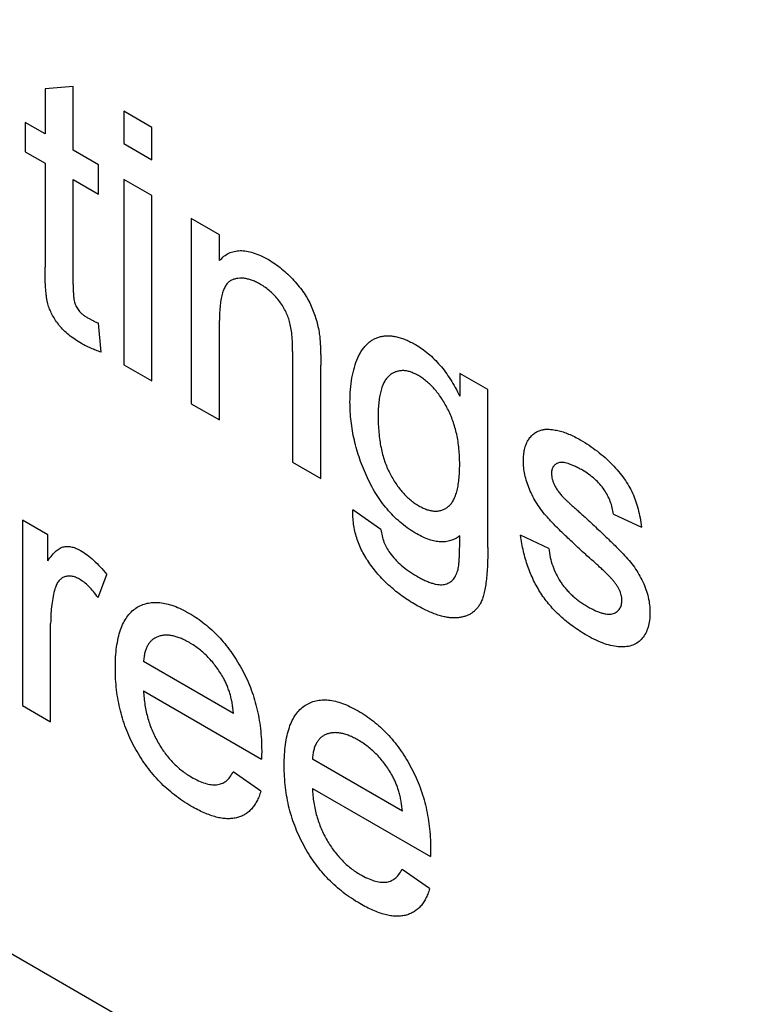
# Model space of a CAD drawing. Header units: inches. Extents: x 5.2 to 30.7, y 2.4 to 19.4.
# Tile 28 of 49: x 27.848 to 28.071, y 12.657 to 12.954. Entities that reach past the tile are written whole.
import ezdxf

# ---------------------------------------------------------------- set-up
doc = ezdxf.new("R2010")
doc.units = ezdxf.units.IN
doc.header["$MEASUREMENT"] = 0

msp = doc.modelspace()

# ---------------------------------------------------------------- linework, layer by layer
at = {"color": 7, "linetype": 'Continuous', "lineweight": 25}
for p, q in [((27.35743, 12.95446), (28.36238, 12.37432)), ((27.86455, 12.93427), (27.85605, 12.9336)), ((27.86455, 12.91507), (27.86455, 12.93427)), ((27.85605, 12.9336), (27.85605, 12.91998)), ((27.88834, 12.92195), (27.87985, 12.92685)), ((27.87985, 12.92685), (27.87985, 12.91704)), ((27.85605, 12.91998), (27.8501, 12.92342)), ((27.8501, 12.92342), (27.8501, 12.91458)), ((27.88834, 12.91213), (27.88834, 12.92195)), ((27.87985, 12.91704), (27.88834, 12.91213)), ((27.8501, 12.91458), (27.85605, 12.91115)), ((27.8722, 12.91066), (27.86455, 12.91507)), ((27.85605, 12.91115), (27.85605, 12.87976)), ((27.8722, 12.90183), (27.8722, 12.91066)), ((27.86455, 12.8745), (27.86455, 12.90624)), ((27.86455, 12.90624), (27.8722, 12.90183)), ((27.88834, 12.90134), (27.87985, 12.90624)), ((27.87985, 12.90624), (27.87985, 12.8503)), ((27.88834, 12.8454), (27.88834, 12.90134)), ((27.90874, 12.88956), (27.90024, 12.89447)), ((27.90024, 12.89447), (27.90024, 12.83853)), ((27.90874, 12.88176), (27.90874, 12.88956)), ((27.90874, 12.83362), (27.90874, 12.86362)), ((27.87305, 12.85409), (27.8722, 12.86281)), ((27.93084, 12.85426), (27.93084, 12.82086)), ((27.87985, 12.8503), (27.88834, 12.8454)), ((27.93934, 12.81596), (27.93934, 12.85019)), ((27.9898, 12.84277), (27.9813, 12.84767)), ((27.9813, 12.84767), (27.9813, 12.8408)), ((27.9898, 12.79509), (27.9898, 12.84277)), ((27.90024, 12.83853), (27.90874, 12.83362)), ((27.93084, 12.82086), (27.93934, 12.81596)), ((27.9575, 12.80056), (27.94901, 12.80645)), ((28.02773, 12.80517), (28.03623, 12.80125)), ((27.8569, 12.79892), (27.84925, 12.80334)), ((27.84925, 12.80334), (27.84925, 12.7474)), ((27.8569, 12.79112), (27.8569, 12.79892)), ((28.00818, 12.79486), (27.99968, 12.79879)), ((27.87209, 12.78), (27.87475, 12.78698)), ((27.85775, 12.74249), (27.85775, 12.77221)), ((27.91299, 12.74495), (27.88579, 12.76065)), ((27.88579, 12.75182), (27.92145, 12.73123)), ((27.84925, 12.7474), (27.85775, 12.74249)), ((27.96398, 12.71551), (27.93679, 12.73121)), ((27.92122, 12.72155), (27.9129, 12.72734)), ((27.93679, 12.72238), (27.97244, 12.7018)), ((27.97222, 12.69211), (27.96389, 12.6979))]:
    msp.add_line(p, q, dxfattribs=at)
for points, knots in [([(27.90874, 12.88176), (27.90918, 12.8822), (27.91004, 12.88307), (27.91154, 12.88402), (27.91319, 12.88458), (27.91496, 12.88482), (27.9169, 12.88464), (27.91897, 12.88414), (27.92119, 12.88328), (27.92271, 12.88245), (27.9235, 12.88203)], [0, 0, 0, 0, 0.128951, 0.252973, 0.373396, 0.492638, 0.612688, 0.736276, 0.865056, 1, 1, 1, 1]), ([(27.9235, 12.88203), (27.92418, 12.88161), (27.92553, 12.8808), (27.92751, 12.87931), (27.9294, 12.87764), (27.93119, 12.87583), (27.93282, 12.87391), (27.93428, 12.87197), (27.93548, 12.86998), (27.93649, 12.86799), (27.9373, 12.86596), (27.93798, 12.86389), (27.93853, 12.86175), (27.93877, 12.86033), (27.9389, 12.85961)], [0, 0, 0, 0, 0.09645, 0.190682, 0.281885, 0.372981, 0.460286, 0.541495, 0.618093, 0.691476, 0.764762, 0.840053, 0.91821, 1, 1, 1, 1]), ([(27.86706, 12.8567), (27.86638, 12.85712), (27.8651, 12.8579), (27.86329, 12.85922), (27.86172, 12.86063), (27.86038, 12.86209), (27.85926, 12.86361), (27.85833, 12.86515), (27.85757, 12.86671), (27.85706, 12.86806), (27.85677, 12.86921), (27.85657, 12.87024), (27.85642, 12.87143), (27.85627, 12.87279), (27.85617, 12.87431), (27.85611, 12.87597), (27.85605, 12.87782), (27.85605, 12.87909), (27.85605, 12.87976)], [0, 0, 0, 0, 0.094748, 0.179085, 0.254287, 0.32156, 0.3835, 0.441719, 0.499014, 0.5552, 0.586701, 0.62496, 0.669505, 0.721913, 0.780273, 0.846538, 0.919577, 1, 1, 1, 1]), ([(27.92113, 12.87456), (27.92072, 12.87479), (27.9199, 12.87523), (27.91869, 12.87577), (27.91754, 12.87611), (27.91641, 12.87638), (27.91535, 12.87644), (27.91432, 12.87639), (27.91333, 12.87619), (27.91238, 12.87585), (27.91149, 12.87531), (27.91076, 12.87445), (27.91014, 12.87332), (27.90961, 12.87193), (27.90923, 12.87024), (27.90894, 12.86829), (27.90877, 12.86606), (27.90875, 12.86445), (27.90874, 12.86362)], [0, 0, 0, 0, 0.05474, 0.107494, 0.159432, 0.210592, 0.261398, 0.312429, 0.36439, 0.41773, 0.472461, 0.530716, 0.592905, 0.660261, 0.734487, 0.815792, 0.903972, 1, 1, 1, 1]), ([(27.86455, 12.8745), (27.86455, 12.8739), (27.86456, 12.87282), (27.86464, 12.87133), (27.86474, 12.87017), (27.86495, 12.86906), (27.86544, 12.86787), (27.8661, 12.86681), (27.86677, 12.86604), (27.86739, 12.8655), (27.86809, 12.86496), (27.8686, 12.86466), (27.86886, 12.86449)], [0, 0, 0, 0, 0.169375, 0.305711, 0.409301, 0.481281, 0.592987, 0.704778, 0.766272, 0.835462, 0.913045, 1, 1, 1, 1]), ([(27.93084, 12.85426), (27.93083, 12.85516), (27.93082, 12.85683), (27.93065, 12.85923), (27.93037, 12.86136), (27.92996, 12.86324), (27.9294, 12.86496), (27.92866, 12.8666), (27.92774, 12.8682), (27.92665, 12.86972), (27.92543, 12.87117), (27.92409, 12.87249), (27.92264, 12.87363), (27.92164, 12.87424), (27.92113, 12.87456)], [0, 0, 0, 0, 0.125547, 0.234154, 0.327129, 0.405411, 0.474787, 0.543633, 0.613514, 0.686384, 0.761237, 0.837662, 0.916892, 1, 1, 1, 1]), ([(27.86886, 12.86449), (27.86909, 12.86437), (27.86958, 12.86409), (27.87036, 12.86369), (27.87125, 12.86326), (27.87187, 12.86297), (27.8722, 12.86281)], [0, 0, 0, 0, 0.20274, 0.437539, 0.704573, 1, 1, 1, 1]), ([(27.9389, 12.85961), (27.93894, 12.85935), (27.93902, 12.85879), (27.93909, 12.8579), (27.93917, 12.8569), (27.93924, 12.85577), (27.93927, 12.85454), (27.93932, 12.85319), (27.93932, 12.85173), (27.93933, 12.85071), (27.93934, 12.85019)], [0, 0, 0, 0, 0.0795145, 0.1701305, 0.275678, 0.3943858, 0.5262378, 0.6697567, 0.8282074, 1, 1, 1, 1]), ([(27.94816, 12.83901), (27.94818, 12.8403), (27.94823, 12.84284), (27.9487, 12.84633), (27.94943, 12.84954), (27.95029, 12.85192), (27.95112, 12.85363), (27.95181, 12.85478), (27.95259, 12.85577), (27.95341, 12.85665), (27.9543, 12.8574), (27.95526, 12.858), (27.95629, 12.85847), (27.95737, 12.85881), (27.95853, 12.85899), (27.95973, 12.85906), (27.96098, 12.85896), (27.96228, 12.85874), (27.96363, 12.85835), (27.96503, 12.85784), (27.96648, 12.85717), (27.96746, 12.85663), (27.96796, 12.85636)], [0, 0, 0, 0, 0.094874, 0.186815, 0.276165, 0.364682, 0.408123, 0.450019, 0.491076, 0.531089, 0.57045, 0.609095, 0.647527, 0.685964, 0.724423, 0.762513, 0.800633, 0.83919, 0.877957, 0.91762, 0.958342, 1, 1, 1, 1]), ([(27.87305, 12.85409), (27.8725, 12.85427), (27.87145, 12.85463), (27.86991, 12.85527), (27.86846, 12.85592), (27.86751, 12.85645), (27.86706, 12.8567)], [0, 0, 0, 0, 0.275333, 0.532913, 0.773608, 1, 1, 1, 1]), ([(27.96796, 12.85636), (27.96862, 12.85596), (27.96992, 12.85516), (27.97182, 12.85368), (27.97364, 12.85202), (27.97536, 12.85015), (27.977, 12.8481), (27.97854, 12.84584), (27.98, 12.8434), (27.98086, 12.84168), (27.9813, 12.8408)], [0, 0, 0, 0, 0.127411, 0.251224, 0.371451, 0.491533, 0.613231, 0.736879, 0.86552, 1, 1, 1, 1]), ([(27.96883, 12.84702), (27.96841, 12.84725), (27.96759, 12.84769), (27.96639, 12.84815), (27.96524, 12.84843), (27.96412, 12.84855), (27.96307, 12.84846), (27.96204, 12.84823), (27.96109, 12.84776), (27.96017, 12.84717), (27.95933, 12.84636), (27.95862, 12.84532), (27.958, 12.84409), (27.95751, 12.84263), (27.95713, 12.84097), (27.95686, 12.8391), (27.95668, 12.83703), (27.95666, 12.83554), (27.95665, 12.83478)], [0, 0, 0, 0, 0.0539544, 0.1062516, 0.157585, 0.2089951, 0.2616054, 0.3150429, 0.3706406, 0.4286332, 0.4888164, 0.5509521, 0.615609, 0.6832167, 0.75565, 0.8322603, 0.9134205, 1, 1, 1, 1]), ([(27.9813, 12.82024), (27.98129, 12.82103), (27.98128, 12.82256), (27.9811, 12.82487), (27.98081, 12.8271), (27.98042, 12.82924), (27.9799, 12.83131), (27.97928, 12.83329), (27.97853, 12.83519), (27.97767, 12.83699), (27.97672, 12.83868), (27.97574, 12.84027), (27.9747, 12.84171), (27.97363, 12.84305), (27.97249, 12.84424), (27.97131, 12.84531), (27.97009, 12.84625), (27.96925, 12.84676), (27.96883, 12.84702)], [0, 0, 0, 0, 0.086704, 0.16752, 0.243948, 0.316299, 0.384112, 0.448858, 0.510925, 0.57115, 0.629276, 0.685084, 0.738341, 0.790769, 0.842506, 0.893994, 0.946458, 1, 1, 1, 1]), ([(27.96835, 12.79921), (27.96757, 12.79968), (27.96605, 12.8006), (27.96383, 12.80229), (27.96175, 12.80413), (27.9598, 12.80617), (27.95798, 12.80838), (27.95631, 12.81079), (27.95478, 12.81337), (27.95341, 12.8161), (27.95218, 12.81892), (27.9511, 12.82178), (27.95018, 12.82464), (27.94946, 12.82751), (27.94886, 12.83039), (27.94846, 12.83327), (27.9482, 12.83617), (27.94817, 12.83805), (27.94816, 12.83901)], [0, 0, 0, 0, 0.065869, 0.128688, 0.189089, 0.247616, 0.305863, 0.364112, 0.423081, 0.484689, 0.546906, 0.609002, 0.671411, 0.734313, 0.798157, 0.863499, 0.930798, 1, 1, 1, 1]), ([(27.95665, 12.83478), (27.95666, 12.83393), (27.95668, 12.8323), (27.95686, 12.82985), (27.95711, 12.82753), (27.9575, 12.82532), (27.95798, 12.82322), (27.9586, 12.82123), (27.9593, 12.81934), (27.96013, 12.81757), (27.96104, 12.81593), (27.962, 12.81439), (27.96302, 12.81297), (27.9641, 12.81167), (27.96523, 12.81049), (27.96642, 12.80944), (27.96767, 12.80848), (27.96852, 12.80796), (27.96895, 12.8077)], [0, 0, 0, 0, 0.09102, 0.176216, 0.255231, 0.328591, 0.397205, 0.461826, 0.522184, 0.580111, 0.635464, 0.688546, 0.740727, 0.791871, 0.842151, 0.893295, 0.946109, 1, 1, 1, 1]), ([(28.00053, 12.82133), (28.00055, 12.82194), (28.00058, 12.82313), (28.00086, 12.82476), (28.0013, 12.82623), (28.00193, 12.8275), (28.0027, 12.8286), (28.00363, 12.82946), (28.00466, 12.83016), (28.00546, 12.83042), (28.00585, 12.83056)], [0, 0, 0, 0, 0.129253, 0.255825, 0.380344, 0.506009, 0.631784, 0.754583, 0.877056, 1, 1, 1, 1]), ([(28.00585, 12.83056), (28.00619, 12.83063), (28.00688, 12.83079), (28.00806, 12.83085), (28.00941, 12.83072), (28.01091, 12.83044), (28.01251, 12.83003), (28.0142, 12.82939), (28.01594, 12.82862), (28.01712, 12.82797), (28.01771, 12.82764)], [0, 0, 0, 0, 0.097025, 0.203288, 0.319657, 0.447383, 0.581361, 0.718182, 0.85679, 1, 1, 1, 1]), ([(28.01771, 12.82764), (28.0186, 12.8271), (28.02033, 12.82605), (28.02284, 12.82425), (28.02518, 12.8223), (28.02734, 12.82024), (28.02928, 12.8181), (28.03097, 12.81593), (28.03238, 12.81372), (28.03355, 12.81148), (28.03448, 12.80914), (28.03523, 12.80666), (28.03583, 12.80399), (28.03609, 12.80219), (28.03623, 12.80125)], [0, 0, 0, 0, 0.1044496, 0.2027942, 0.2958901, 0.3850496, 0.4684597, 0.5454052, 0.6172123, 0.6853593, 0.7545506, 0.8296843, 0.9109994, 1, 1, 1, 1]), ([(28.01939, 12.79295), (28.01874, 12.79354), (28.01749, 12.79468), (28.0157, 12.79634), (28.01404, 12.7979), (28.01252, 12.79935), (28.01115, 12.80072), (28.0099, 12.80197), (28.0088, 12.80313), (28.00753, 12.80449), (28.00613, 12.80619), (28.00464, 12.80829), (28.00339, 12.81047), (28.00234, 12.81269), (28.00153, 12.81492), (28.00096, 12.81712), (28.0006, 12.81928), (28.00055, 12.82064), (28.00053, 12.82133)], [0, 0, 0, 0, 0.076628, 0.147662, 0.213108, 0.274086, 0.329662, 0.379691, 0.424849, 0.464978, 0.537305, 0.606082, 0.673011, 0.738866, 0.803961, 0.868614, 0.933388, 1, 1, 1, 1]), ([(27.96895, 12.8077), (27.96938, 12.80746), (27.97023, 12.80701), (27.97147, 12.8065), (27.97265, 12.80621), (27.97378, 12.80608), (27.97487, 12.80612), (27.97589, 12.80634), (27.97685, 12.80677), (27.97777, 12.80735), (27.97862, 12.80814), (27.97933, 12.80919), (27.97994, 12.81047), (27.98045, 12.81196), (27.98082, 12.8137), (27.9811, 12.81567), (27.98128, 12.81785), (27.98129, 12.81943), (27.9813, 12.82024)], [0, 0, 0, 0, 0.054408, 0.107089, 0.158334, 0.209615, 0.260985, 0.313347, 0.366938, 0.423206, 0.481575, 0.5423, 0.607027, 0.675403, 0.748374, 0.826566, 0.910347, 1, 1, 1, 1]), ([(28.01834, 12.81844), (28.01793, 12.81867), (28.01716, 12.81911), (28.01604, 12.81966), (28.01501, 12.8201), (28.01406, 12.82047), (28.01321, 12.82067), (28.01244, 12.8208), (28.01176, 12.82079), (28.011, 12.82066), (28.01024, 12.82026), (28.00953, 12.81959), (28.00911, 12.81863), (28.00905, 12.81783), (28.00903, 12.81742)], [0, 0, 0, 0, 0.100169, 0.192847, 0.279388, 0.358822, 0.431987, 0.498837, 0.561835, 0.619828, 0.724953, 0.820265, 0.910183, 1, 1, 1, 1]), ([(28.02773, 12.80517), (28.02763, 12.80582), (28.02743, 12.80707), (28.02683, 12.809), (28.02599, 12.81085), (28.02492, 12.81262), (28.02362, 12.81431), (28.02206, 12.81584), (28.02028, 12.81727), (28.01901, 12.81804), (28.01834, 12.81844)], [0, 0, 0, 0, 0.121444, 0.235646, 0.346389, 0.458598, 0.576832, 0.702771, 0.843251, 1, 1, 1, 1]), ([(28.00903, 12.81742), (28.00904, 12.81715), (28.00905, 12.81661), (28.00924, 12.81575), (28.00952, 12.81486), (28.00978, 12.81428), (28.00992, 12.81398)], [0, 0, 0, 0, 0.253034, 0.498993, 0.744328, 1, 1, 1, 1]), ([(28.00992, 12.81398), (28.01008, 12.81366), (28.01042, 12.81301), (28.01108, 12.81205), (28.01184, 12.81107), (28.01242, 12.81045), (28.01272, 12.81012)], [0, 0, 0, 0, 0.218325, 0.45431, 0.715433, 1, 1, 1, 1]), ([(28.01272, 12.81012), (28.01284, 12.81001), (28.0131, 12.80975), (28.01358, 12.8093), (28.01418, 12.80874), (28.01492, 12.80807), (28.01579, 12.80728), (28.01679, 12.80638), (28.01792, 12.80536), (28.01873, 12.80464), (28.01915, 12.80427)], [0, 0, 0, 0, 0.0546, 0.127407, 0.222827, 0.336499, 0.472794, 0.627354, 0.804541, 1, 1, 1, 1]), ([(27.96805, 12.77779), (27.96735, 12.77821), (27.96598, 12.77901), (27.96397, 12.7804), (27.96207, 12.78182), (27.96028, 12.78336), (27.95858, 12.78494), (27.95699, 12.78661), (27.95551, 12.78838), (27.95413, 12.79019), (27.95288, 12.79208), (27.9518, 12.79402), (27.9509, 12.79601), (27.95017, 12.79803), (27.9496, 12.8001), (27.94922, 12.8022), (27.94901, 12.80434), (27.94901, 12.80574), (27.94901, 12.80645)], [0, 0, 0, 0, 0.075524, 0.147989, 0.217125, 0.282957, 0.347039, 0.408535, 0.468604, 0.52772, 0.585111, 0.641564, 0.696724, 0.752942, 0.810101, 0.870022, 0.933086, 1, 1, 1, 1]), ([(28.01915, 12.80427), (28.01977, 12.80369), (28.02098, 12.80257), (28.02272, 12.80093), (28.02435, 12.79939), (28.02585, 12.79796), (28.02723, 12.79663), (28.02848, 12.7954), (28.02961, 12.79427), (28.03094, 12.79293), (28.03245, 12.79128), (28.03405, 12.78919), (28.03545, 12.78701), (28.03664, 12.78477), (28.03761, 12.78246), (28.03828, 12.7801), (28.03871, 12.77769), (28.03875, 12.77615), (28.03877, 12.77536)], [0, 0, 0, 0, 0.0722498, 0.1395274, 0.2027706, 0.261048, 0.3143659, 0.363657, 0.4080017, 0.4478709, 0.5206821, 0.5903006, 0.6570728, 0.7230524, 0.7884616, 0.8555389, 0.92534, 1, 1, 1, 1]), ([(27.9575, 12.80056), (27.9576, 12.79991), (27.95778, 12.79868), (27.95837, 12.79681), (27.95914, 12.79505), (27.95984, 12.79401), (27.96019, 12.7935)], [0, 0, 0, 0, 0.2776742, 0.5297157, 0.7662613, 1, 1, 1, 1]), ([(27.9813, 12.7986), (27.98086, 12.79831), (27.98, 12.79773), (27.97857, 12.79716), (27.97708, 12.79682), (27.97549, 12.79677), (27.97382, 12.79698), (27.97207, 12.79746), (27.97024, 12.79818), (27.96899, 12.79886), (27.96835, 12.79921)], [0, 0, 0, 0, 0.13145, 0.258182, 0.380811, 0.502297, 0.623433, 0.745773, 0.870824, 1, 1, 1, 1]), ([(27.98073, 12.78817), (27.98078, 12.78838), (27.9809, 12.78886), (27.981, 12.78971), (27.98112, 12.79072), (27.98119, 12.79194), (27.98126, 12.79333), (27.98129, 12.79492), (27.9813, 12.7967), (27.9813, 12.79795), (27.9813, 12.7986)], [0, 0, 0, 0, 0.069872, 0.154554, 0.254522, 0.371181, 0.504744, 0.653787, 0.818383, 1, 1, 1, 1]), ([(28.0198, 12.76853), (28.01905, 12.76897), (28.01761, 12.76983), (28.01552, 12.77126), (28.01356, 12.77275), (28.01174, 12.77432), (28.01005, 12.77595), (28.0085, 12.77765), (28.00708, 12.77942), (28.0058, 12.78127), (28.00465, 12.7832), (28.0036, 12.7852), (28.00266, 12.78728), (28.00186, 12.78943), (28.00113, 12.79167), (28.00053, 12.79398), (28.00003, 12.79638), (27.9998, 12.79797), (27.99968, 12.79879)], [0, 0, 0, 0, 0.077775, 0.150714, 0.219638, 0.284958, 0.346565, 0.40539, 0.462215, 0.517745, 0.572413, 0.628177, 0.684662, 0.742462, 0.802512, 0.865452, 0.93112, 1, 1, 1, 1]), ([(27.8569, 12.79112), (27.85733, 12.7917), (27.85812, 12.79277), (27.85937, 12.79406), (27.86056, 12.79495), (27.86176, 12.79539), (27.86296, 12.79547), (27.86419, 12.7953), (27.86547, 12.7949), (27.86635, 12.79443), (27.86679, 12.79419)], [0, 0, 0, 0, 0.189667, 0.351384, 0.488427, 0.600991, 0.701645, 0.800871, 0.898948, 1, 1, 1, 1]), ([(27.9898, 12.79509), (27.98979, 12.79406), (27.98978, 12.79208), (27.98967, 12.78928), (27.9895, 12.78673), (27.98926, 12.78447), (27.98892, 12.78249), (27.98855, 12.78077), (27.98809, 12.77932), (27.98753, 12.77816), (27.98691, 12.77718), (27.9862, 12.77636), (27.98543, 12.77562), (27.98456, 12.77503), (27.98361, 12.77456), (27.98256, 12.77421), (27.98145, 12.77396), (27.98025, 12.77384), (27.97898, 12.77383), (27.97763, 12.77399), (27.97621, 12.77427), (27.97471, 12.77471), (27.97315, 12.77527), (27.97151, 12.77598), (27.9698, 12.7768), (27.96864, 12.77746), (27.96805, 12.77779)], [0, 0, 0, 0, 0.068416, 0.131802, 0.190217, 0.243774, 0.292269, 0.336055, 0.37547, 0.41051, 0.443241, 0.476022, 0.508399, 0.540998, 0.574305, 0.608048, 0.642617, 0.677989, 0.714337, 0.751252, 0.789377, 0.828474, 0.869124, 0.911129, 0.954609, 1, 1, 1, 1]), ([(28.00818, 12.79486), (28.00831, 12.79396), (28.00856, 12.79222), (28.00932, 12.78959), (28.01035, 12.7871), (28.01146, 12.78514), (28.01249, 12.78369), (28.01333, 12.78263), (28.01425, 12.78163), (28.01524, 12.78066), (28.0163, 12.77974), (28.01743, 12.77888), (28.01864, 12.77806), (28.01947, 12.77756), (28.01989, 12.77731)], [0, 0, 0, 0, 0.131369, 0.251594, 0.36595, 0.478715, 0.535812, 0.594067, 0.65438, 0.716919, 0.781895, 0.850582, 0.923419, 1, 1, 1, 1]), ([(27.86679, 12.79419), (27.86745, 12.79378), (27.86878, 12.79294), (27.87078, 12.79126), (27.8728, 12.7893), (27.87409, 12.78777), (27.87475, 12.78698)], [0, 0, 0, 0, 0.235779, 0.477896, 0.732141, 1, 1, 1, 1]), ([(27.96019, 12.7935), (27.96071, 12.79283), (27.96181, 12.79145), (27.96372, 12.78963), (27.96588, 12.78796), (27.96741, 12.78702), (27.96822, 12.78653)], [0, 0, 0, 0, 0.217924, 0.453424, 0.711804, 1, 1, 1, 1]), ([(28.02737, 12.78547), (28.02718, 12.78568), (28.02676, 12.78614), (28.02607, 12.78684), (28.02526, 12.78765), (28.02432, 12.78852), (28.02326, 12.7895), (28.02208, 12.79059), (28.02077, 12.79173), (28.01986, 12.79253), (28.01939, 12.79295)], [0, 0, 0, 0, 0.074603, 0.163017, 0.265923, 0.38388, 0.514906, 0.662046, 0.82448, 1, 1, 1, 1]), ([(27.86646, 12.78555), (27.86605, 12.78576), (27.86524, 12.78618), (27.86406, 12.7865), (27.86295, 12.78653), (27.86191, 12.7863), (27.86099, 12.78579), (27.86018, 12.78503), (27.85952, 12.78398), (27.85922, 12.78311), (27.85906, 12.78266)], [0, 0, 0, 0, 0.118293, 0.233566, 0.351037, 0.47256, 0.59757, 0.724644, 0.858166, 1, 1, 1, 1]), ([(27.96822, 12.78653), (27.96866, 12.78627), (27.96953, 12.78578), (27.97078, 12.7852), (27.97196, 12.78466), (27.97306, 12.7843), (27.97409, 12.78401), (27.97503, 12.7839), (27.97591, 12.78384), (27.97694, 12.78398), (27.97809, 12.7844), (27.97925, 12.78526), (27.98014, 12.78653), (27.98053, 12.78761), (27.98073, 12.78817)], [0, 0, 0, 0, 0.0834189, 0.1629315, 0.2368966, 0.3075575, 0.3741227, 0.4374755, 0.4971824, 0.5548266, 0.6656763, 0.7750477, 0.884911, 1, 1, 1, 1]), ([(27.85906, 12.78266), (27.85886, 12.78191), (27.85845, 12.78038), (27.85805, 12.77785), (27.85779, 12.77514), (27.85776, 12.7732), (27.85775, 12.77221)], [0, 0, 0, 0, 0.23826, 0.483736, 0.736379, 1, 1, 1, 1]), ([(27.87209, 12.78), (27.87163, 12.78062), (27.87074, 12.78182), (27.86931, 12.78336), (27.86789, 12.78465), (27.86693, 12.78525), (27.86646, 12.78555)], [0, 0, 0, 0, 0.2733311, 0.5271468, 0.7671352, 1, 1, 1, 1]), ([(28.03028, 12.77927), (28.03027, 12.77951), (28.03026, 12.77998), (28.0301, 12.78074), (28.02988, 12.7815), (28.02955, 12.78227), (28.02914, 12.78306), (28.02863, 12.78387), (28.02804, 12.78468), (28.0276, 12.7852), (28.02737, 12.78547)], [0, 0, 0, 0, 0.118564, 0.232722, 0.344508, 0.460106, 0.582297, 0.709813, 0.850358, 1, 1, 1, 1]), ([(27.8773, 12.7587), (27.87731, 12.75983), (27.87734, 12.76202), (27.87764, 12.76506), (27.87813, 12.76779), (27.8788, 12.77023), (27.87968, 12.77235), (27.88076, 12.77416), (27.88202, 12.77567), (27.88349, 12.77685), (27.88511, 12.77772), (27.88684, 12.77832), (27.8887, 12.77856), (27.89067, 12.77852), (27.89276, 12.77816), (27.89496, 12.77751), (27.89729, 12.77652), (27.89887, 12.77565), (27.89969, 12.7752)], [0, 0, 0, 0, 0.077019, 0.149548, 0.218714, 0.284923, 0.348159, 0.409728, 0.469839, 0.529421, 0.588276, 0.64579, 0.702469, 0.75939, 0.816748, 0.875621, 0.936482, 1, 1, 1, 1]), ([(28.01989, 12.77731), (28.02032, 12.77706), (28.02114, 12.77659), (28.02233, 12.77604), (28.02344, 12.77557), (28.02447, 12.77524), (28.0254, 12.77504), (28.02626, 12.77494), (28.02703, 12.77499), (28.02792, 12.7752), (28.02884, 12.77569), (28.02967, 12.77657), (28.03019, 12.77776), (28.03025, 12.77877), (28.03028, 12.77927)], [0, 0, 0, 0, 0.091767, 0.17812, 0.258268, 0.333629, 0.403754, 0.469774, 0.533081, 0.592742, 0.704265, 0.806596, 0.902795, 1, 1, 1, 1]), ([(27.89969, 12.7752), (27.90047, 12.77473), (27.90201, 12.7738), (27.90425, 12.77213), (27.9064, 12.77032), (27.90843, 12.76832), (27.91034, 12.76612), (27.91216, 12.76378), (27.91386, 12.76125), (27.91543, 12.75856), (27.91687, 12.75574), (27.91811, 12.75283), (27.91916, 12.74984), (27.92001, 12.74676), (27.92067, 12.7436), (27.92114, 12.74036), (27.92144, 12.73704), (27.92147, 12.73485), (27.92149, 12.73373)], [0, 0, 0, 0, 0.062833, 0.122965, 0.181629, 0.238832, 0.295294, 0.352167, 0.409491, 0.468424, 0.528358, 0.588554, 0.650248, 0.713671, 0.780262, 0.849536, 0.922652, 1, 1, 1, 1]), ([(28.03877, 12.77536), (28.03875, 12.77459), (28.03869, 12.77306), (28.03823, 12.77102), (28.03751, 12.7692), (28.03649, 12.76766), (28.0352, 12.76641), (28.03363, 12.76556), (28.0318, 12.7651), (28.02973, 12.76504), (28.02747, 12.76532), (28.02504, 12.76604), (28.02247, 12.76705), (28.0207, 12.76803), (28.0198, 12.76853)], [0, 0, 0, 0, 0.074567, 0.148754, 0.223514, 0.301185, 0.379643, 0.459053, 0.54054, 0.62644, 0.715089, 0.806344, 0.900736, 1, 1, 1, 1]), ([(27.89965, 12.7664), (27.89918, 12.76665), (27.89827, 12.76715), (27.89693, 12.76776), (27.89564, 12.76821), (27.89441, 12.7685), (27.89324, 12.76866), (27.89213, 12.76865), (27.89107, 12.7685), (27.89007, 12.7682), (27.88917, 12.76774), (27.88834, 12.76718), (27.88765, 12.76642), (27.88705, 12.76557), (27.88657, 12.76454), (27.8862, 12.76338), (27.88593, 12.76208), (27.88584, 12.76113), (27.88579, 12.76065)], [0, 0, 0, 0, 0.068919, 0.134905, 0.199736, 0.262624, 0.324501, 0.385514, 0.447391, 0.509178, 0.570905, 0.630822, 0.690144, 0.749777, 0.809719, 0.870915, 0.934591, 1, 1, 1, 1]), ([(27.90987, 12.7558), (27.90954, 12.75637), (27.90888, 12.75749), (27.90778, 12.75909), (27.90659, 12.76057), (27.90535, 12.76197), (27.90402, 12.76323), (27.90263, 12.76441), (27.90116, 12.76547), (27.90016, 12.76608), (27.89965, 12.7664)], [0, 0, 0, 0, 0.123686, 0.244301, 0.364229, 0.486002, 0.608441, 0.73367, 0.863772, 1, 1, 1, 1]), ([(27.90014, 12.71704), (27.89928, 12.71756), (27.89761, 12.71857), (27.89518, 12.72033), (27.89288, 12.72224), (27.89071, 12.7243), (27.88868, 12.72653), (27.88679, 12.72893), (27.88503, 12.73146), (27.88342, 12.73415), (27.88197, 12.73695), (27.88073, 12.73984), (27.87965, 12.74281), (27.87879, 12.74586), (27.87811, 12.74898), (27.87764, 12.75217), (27.87734, 12.75545), (27.87731, 12.7576), (27.8773, 12.7587)], [0, 0, 0, 0, 0.067351, 0.131314, 0.193071, 0.252502, 0.310705, 0.36793, 0.425461, 0.483425, 0.542044, 0.60113, 0.66102, 0.722853, 0.787414, 0.854497, 0.925345, 1, 1, 1, 1]), ([(27.91299, 12.74495), (27.91294, 12.74547), (27.91283, 12.74648), (27.91261, 12.74798), (27.91232, 12.74943), (27.91197, 12.75082), (27.91153, 12.75215), (27.91105, 12.75343), (27.9105, 12.75465), (27.91008, 12.75542), (27.90987, 12.7558)], [0, 0, 0, 0, 0.148165, 0.289694, 0.422377, 0.548462, 0.667394, 0.782966, 0.892721, 1, 1, 1, 1]), ([(27.88579, 12.75182), (27.88584, 12.7511), (27.88594, 12.74969), (27.88622, 12.74757), (27.8866, 12.74551), (27.88711, 12.74351), (27.88771, 12.74157), (27.88846, 12.73969), (27.88929, 12.73787), (27.89024, 12.73613), (27.89127, 12.73446), (27.89237, 12.73289), (27.89354, 12.73144), (27.89476, 12.73008), (27.89605, 12.72885), (27.8974, 12.72772), (27.89881, 12.72668), (27.89978, 12.7261), (27.90027, 12.7258)], [0, 0, 0, 0, 0.076546, 0.149754, 0.218882, 0.285099, 0.348766, 0.410233, 0.470857, 0.530387, 0.589538, 0.646884, 0.704289, 0.761368, 0.81848, 0.876944, 0.937289, 1, 1, 1, 1]), ([(27.92829, 12.72926), (27.9283, 12.73039), (27.92834, 12.73258), (27.92863, 12.73562), (27.92912, 12.73835), (27.92979, 12.74079), (27.93067, 12.74291), (27.93175, 12.74472), (27.93302, 12.74624), (27.93448, 12.74741), (27.9361, 12.74828), (27.93783, 12.74888), (27.9397, 12.74913), (27.94166, 12.74909), (27.94376, 12.74872), (27.94595, 12.74807), (27.94828, 12.74708), (27.94987, 12.74621), (27.95068, 12.74577)], [0, 0, 0, 0, 0.077019, 0.149548, 0.218714, 0.284923, 0.348159, 0.409728, 0.469839, 0.529421, 0.588276, 0.64579, 0.702469, 0.75939, 0.816748, 0.875621, 0.936482, 1, 1, 1, 1]), ([(27.95068, 12.74577), (27.95146, 12.74529), (27.953, 12.74436), (27.95525, 12.74269), (27.95739, 12.74089), (27.95942, 12.73888), (27.96134, 12.73669), (27.96315, 12.73434), (27.96485, 12.73181), (27.96642, 12.72912), (27.96786, 12.72631), (27.9691, 12.72339), (27.97015, 12.7204), (27.97101, 12.71732), (27.97166, 12.71416), (27.97214, 12.71093), (27.97244, 12.7076), (27.97247, 12.70541), (27.97248, 12.70429)], [0, 0, 0, 0, 0.062833, 0.122965, 0.181629, 0.238832, 0.295294, 0.352167, 0.409491, 0.468424, 0.528358, 0.588554, 0.650248, 0.713671, 0.780262, 0.849536, 0.922652, 1, 1, 1, 1]), ([(27.95064, 12.73696), (27.95017, 12.73721), (27.94926, 12.73771), (27.94792, 12.73832), (27.94664, 12.73877), (27.94541, 12.73906), (27.94423, 12.73922), (27.94312, 12.73921), (27.94206, 12.73906), (27.94106, 12.73876), (27.94016, 12.73831), (27.93933, 12.73774), (27.93865, 12.73699), (27.93804, 12.73613), (27.93756, 12.7351), (27.93719, 12.73394), (27.93692, 12.73264), (27.93683, 12.73169), (27.93679, 12.73121)], [0, 0, 0, 0, 0.0689193, 0.1349048, 0.1997359, 0.2626236, 0.3245009, 0.3855136, 0.4473909, 0.5091778, 0.5709055, 0.6308224, 0.6901441, 0.7497768, 0.8097188, 0.8709146, 0.9345908, 1, 1, 1, 1]), ([(27.96086, 12.72636), (27.96053, 12.72693), (27.95987, 12.72806), (27.95877, 12.72965), (27.95759, 12.73113), (27.95634, 12.73253), (27.95502, 12.7338), (27.95363, 12.73497), (27.95216, 12.73603), (27.95115, 12.73665), (27.95064, 12.73696)], [0, 0, 0, 0, 0.123686, 0.244301, 0.364229, 0.486002, 0.608441, 0.73367, 0.863772, 1, 1, 1, 1]), ([(27.92149, 12.73373), (27.92149, 12.73338), (27.92148, 12.73255), (27.92146, 12.73172), (27.92145, 12.73123)], [0, 0, 0, 0, 0.4146077, 1, 1, 1, 1]), ([(27.95113, 12.6876), (27.95027, 12.68812), (27.94861, 12.68913), (27.94617, 12.6909), (27.94387, 12.6928), (27.9417, 12.69487), (27.93967, 12.6971), (27.93779, 12.69949), (27.93603, 12.70202), (27.93442, 12.70471), (27.93296, 12.70751), (27.93172, 12.71041), (27.93064, 12.71337), (27.92978, 12.71642), (27.92911, 12.71954), (27.92864, 12.72273), (27.92834, 12.72601), (27.9283, 12.72816), (27.92829, 12.72926)], [0, 0, 0, 0, 0.067351, 0.131314, 0.193071, 0.252502, 0.310705, 0.36793, 0.425461, 0.483425, 0.542044, 0.60113, 0.66102, 0.722853, 0.787414, 0.854497, 0.925345, 1, 1, 1, 1]), ([(27.90027, 12.7258), (27.90099, 12.72541), (27.90238, 12.72466), (27.90439, 12.72388), (27.90623, 12.72348), (27.90791, 12.72343), (27.90944, 12.72377), (27.91078, 12.72457), (27.91196, 12.72574), (27.91258, 12.7268), (27.9129, 12.72734)], [0, 0, 0, 0, 0.137039, 0.265479, 0.386758, 0.503867, 0.62032, 0.739767, 0.865454, 1, 1, 1, 1]), ([(27.96398, 12.71551), (27.96393, 12.71603), (27.96383, 12.71704), (27.96361, 12.71854), (27.96331, 12.71999), (27.96296, 12.72138), (27.96253, 12.72272), (27.96204, 12.72399), (27.9615, 12.72521), (27.96107, 12.72598), (27.96086, 12.72636)], [0, 0, 0, 0, 0.148165, 0.289694, 0.422377, 0.548462, 0.667394, 0.782966, 0.892721, 1, 1, 1, 1]), ([(27.92122, 12.72155), (27.92105, 12.721), (27.92072, 12.71992), (27.92004, 12.7185), (27.91929, 12.71722), (27.9184, 12.71614), (27.91743, 12.7152), (27.91636, 12.71443), (27.91515, 12.71387), (27.91386, 12.71346), (27.91247, 12.71324), (27.91098, 12.7132), (27.9094, 12.71337), (27.90773, 12.71371), (27.90596, 12.71426), (27.9041, 12.71501), (27.90215, 12.7159), (27.90082, 12.71665), (27.90014, 12.71704)], [0, 0, 0, 0, 0.063575, 0.125064, 0.184934, 0.244033, 0.302281, 0.360376, 0.418794, 0.477624, 0.537385, 0.597475, 0.659222, 0.722193, 0.787717, 0.855714, 0.926086, 1, 1, 1, 1]), ([(27.93679, 12.72238), (27.93684, 12.72166), (27.93693, 12.72025), (27.93721, 12.71813), (27.93759, 12.71607), (27.9381, 12.71407), (27.93871, 12.71214), (27.93945, 12.71026), (27.94028, 12.70844), (27.94123, 12.70669), (27.94226, 12.70503), (27.94336, 12.70346), (27.94453, 12.702), (27.94576, 12.70065), (27.94704, 12.69941), (27.94839, 12.69828), (27.94981, 12.69725), (27.95077, 12.69666), (27.95126, 12.69636)], [0, 0, 0, 0, 0.076546, 0.149754, 0.218882, 0.285099, 0.348766, 0.410233, 0.470857, 0.530387, 0.589538, 0.646884, 0.704289, 0.761368, 0.81848, 0.876944, 0.937289, 1, 1, 1, 1]), ([(27.97248, 12.70429), (27.97248, 12.70394), (27.97247, 12.70311), (27.97245, 12.70228), (27.97244, 12.7018)], [0, 0, 0, 0, 0.414608, 1, 1, 1, 1]), ([(27.95126, 12.69636), (27.95198, 12.69597), (27.95337, 12.69522), (27.95538, 12.69444), (27.95722, 12.69404), (27.95891, 12.69399), (27.96044, 12.69434), (27.96177, 12.69513), (27.96296, 12.69631), (27.96357, 12.69736), (27.96389, 12.6979)], [0, 0, 0, 0, 0.137039, 0.265479, 0.386758, 0.503867, 0.62032, 0.739767, 0.865454, 1, 1, 1, 1]), ([(27.97222, 12.69211), (27.97205, 12.69156), (27.97171, 12.69048), (27.97103, 12.68907), (27.97028, 12.68778), (27.9694, 12.6867), (27.96843, 12.68576), (27.96735, 12.68499), (27.96614, 12.68444), (27.96486, 12.68402), (27.96346, 12.6838), (27.96198, 12.68376), (27.9604, 12.68393), (27.95872, 12.68427), (27.95695, 12.68482), (27.95509, 12.68557), (27.95314, 12.68646), (27.95181, 12.68722), (27.95113, 12.6876)], [0, 0, 0, 0, 0.063575, 0.125064, 0.184934, 0.244033, 0.302281, 0.360376, 0.418794, 0.477624, 0.537385, 0.597475, 0.659222, 0.722193, 0.787717, 0.855714, 0.926086, 1, 1, 1, 1])]:
    msp.add_open_spline(points, degree=3, knots=knots, dxfattribs=at)

doc.saveas('drawing.dxf')
